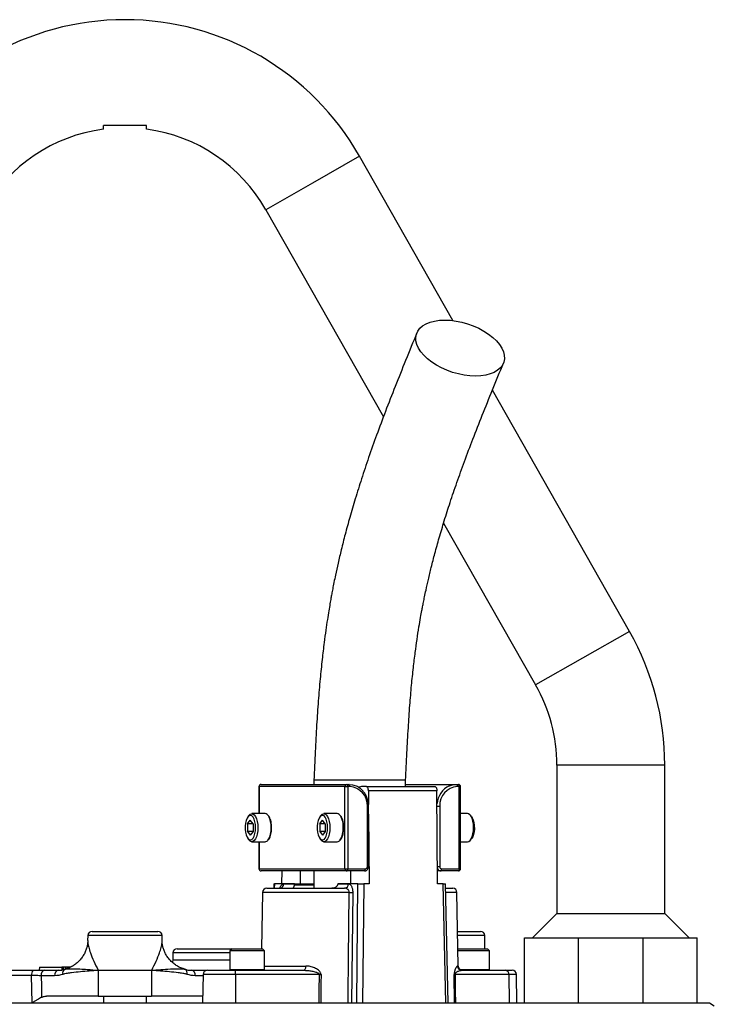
# Model space of a CAD drawing. Header units: millimetres. Extents: x 604 to 3406, y 253 to 3684.
# Tile 17 of 17: x 2680 to 3002, y 3228 to 3684. Entities that reach past the tile are written whole.
import ezdxf

# ---------------------------------------------------------------- set-up
doc = ezdxf.new("R2010")
doc.units = ezdxf.units.MM

msp = doc.modelspace()

# ---------------------------------------------------------------- linework, layer by layer
at = {"color": 1, "linetype": 'Continuous', "lineweight": 25}
for p, q in [((2837.85, 3620.26), (2816.11, 3607.91)), ((2816.11, 3607.91), (2794.38, 3595.56)), ((2962.85, 3400.26), (2941.11, 3387.91)), ((2941.11, 3387.91), (2919.38, 3375.56)), ((2954.17, 3338.51), (2929.17, 3338.51)), ((2979.17, 3338.51), (2954.17, 3338.51)), ((2791.22, 3328.51), (2791.32, 3328.51)), ((2791.32, 3328.51), (2791.32, 3316.01)), ((2884.03, 3328.51), (2884.61, 3328.51)), ((2841.44, 3319.51), (2842.01, 3319.51)), ((2873.71, 3319.51), (2874.97, 3319.51)), ((2791.32, 3303.01), (2791.32, 3290.51)), ((2791.22, 3290.51), (2791.32, 3290.51)), ((2841.44, 3291.51), (2842.01, 3291.51)), ((2873.91, 3291.51), (2874.97, 3291.51)), ((2884.03, 3290.51), (2884.61, 3290.51)), ((2798.37, 3283.51), (2798.32, 3281.51)), ((2807.7, 3283.47), (2816.67, 3283.47)), ((2833.07, 3279.54), (2792.88, 3279.54)), ((2882.95, 3279.54), (2877.74, 3279.54)), ((2746.39, 3259.54), (2711.95, 3259.54)), ((2895.78, 3259.54), (2883.3, 3259.54)), ((2777.81, 3251.54), (2751.33, 3251.54)), ((2751.28, 3248.42), (2777.81, 3248.42)), ((2793.81, 3245.47), (2812.96, 3245.47)), ((2883.22, 3245.47), (2883.55, 3245.47)), ((2765.32, 3241.01), (2761.72, 3241.01)), ((2780.37, 3241.54), (2765.33, 3241.54)), ((2777.81, 3243.91), (2778.55, 3243.91)), ((2778.55, 3243.91), (2793.81, 3243.91)), ((2884.35, 3243.91), (2898.03, 3243.91)), ((2910.5, 3241.54), (2906.99, 3241.54))]:
    msp.add_line(p, q, dxfattribs=at)
at = {"color": 7, "linetype": 'Continuous', "lineweight": 25}
for p, q in [((2881.04, 3544.25), (2837.85, 3620.26)), ((2794.38, 3595.56), (2848.87, 3499.65)), ((2962.85, 3400.26), (2899.34, 3512.03)), ((2876.77, 3450.54), (2919.38, 3375.56)), ((2929.17, 3338.51), (2929.17, 3269.82)), ((2979.17, 3269.82), (2979.17, 3338.51)), ((2816.67, 3331.51), (2816.67, 3329.51)), ((2859.17, 3331.51), (2816.67, 3331.51)), ((2859.17, 3328.51), (2859.17, 3331.51)), ((2791.22, 3328.51), (2791.22, 3316.01)), ((2831.04, 3328.51), (2791.32, 3328.51)), ((2792.22, 3329.51), (2831.95, 3329.51)), ((2831.04, 3328.51), (2832.37, 3328.51)), ((2831.04, 3290.51), (2831.04, 3328.51)), ((2831.95, 3329.51), (2832.86, 3329.51)), ((2832.37, 3328.51), (2832.37, 3290.51)), ((2833.28, 3328.51), (2832.37, 3328.51)), ((2841.09, 3328.51), (2838.73, 3328.51)), ((2841.09, 3328.51), (2872.81, 3328.51)), ((2859.17, 3329.51), (2882.7, 3329.51)), ((2882.7, 3329.51), (2883.61, 3329.51)), ((2884.03, 3328.51), (2883.13, 3328.51)), ((2884.03, 3290.51), (2884.03, 3328.51)), ((2884.61, 3290.51), (2884.61, 3328.51)), ((2841.93, 3326.54), (2841.98, 3320.24)), ((2873.66, 3326.54), (2841.93, 3326.54)), ((2873.97, 3283.51), (2873.66, 3326.54)), ((2841.44, 3291.51), (2841.44, 3319.51)), ((2842.01, 3291.51), (2842.01, 3319.51)), ((2874.97, 3319.51), (2874.97, 3291.51)), ((2786.68, 3315.26), (2786.11, 3314.55)), ((2794.13, 3316.01), (2787.96, 3316.01)), ((2820.07, 3315.26), (2819.5, 3314.55)), ((2827.51, 3316.01), (2821.35, 3316.01)), ((2842.01, 3315.8), (2842.25, 3283.51)), ((2887.87, 3316.01), (2884.61, 3316.01)), ((2889.72, 3314.55), (2889.15, 3315.26)), ((2785.97, 3311.24), (2787.24, 3312.97)), ((2785.97, 3311.24), (2785.97, 3307.77)), ((2788.51, 3311.24), (2785.97, 3311.24)), ((2788.51, 3311.24), (2787.24, 3312.97)), ((2788.51, 3311.24), (2788.51, 3307.77)), ((2819.36, 3311.24), (2820.62, 3312.97)), ((2819.36, 3311.24), (2819.36, 3307.77)), ((2821.89, 3311.24), (2819.36, 3311.24)), ((2821.89, 3311.24), (2820.62, 3312.97)), ((2821.89, 3311.24), (2821.89, 3307.77)), ((2785.97, 3307.77), (2787.24, 3306.04)), ((2788.51, 3307.77), (2785.97, 3307.77)), ((2786.11, 3304.46), (2786.68, 3303.76)), ((2788.51, 3307.77), (2787.24, 3306.04)), ((2819.36, 3307.77), (2820.62, 3306.04)), ((2821.89, 3307.77), (2819.36, 3307.77)), ((2819.5, 3304.46), (2820.07, 3303.76)), ((2821.89, 3307.77), (2820.62, 3306.04)), ((2889.15, 3303.76), (2889.72, 3304.46)), ((2787.96, 3303.01), (2794.13, 3303.01)), ((2791.22, 3303.01), (2791.22, 3290.51)), ((2821.35, 3303.01), (2827.51, 3303.01)), ((2884.61, 3303.01), (2887.87, 3303.01)), ((2791.32, 3290.51), (2831.04, 3290.51)), ((2831.04, 3290.51), (2832.37, 3290.51)), ((2832.37, 3290.51), (2840.53, 3290.51)), ((2875.88, 3290.51), (2884.03, 3290.51)), ((2831.95, 3289.51), (2792.22, 3289.51)), ((2801.86, 3283.51), (2801.91, 3289.51)), ((2816.67, 3289.51), (2816.67, 3281.51)), ((2840.11, 3289.51), (2831.95, 3289.51)), ((2875.45, 3289.51), (2873.93, 3289.51)), ((2883.61, 3289.51), (2875.45, 3289.51)), ((2794.88, 3281.51), (2830.92, 3281.51)), ((2798.18, 3283.51), (2798.14, 3281.51)), ((2798.18, 3283.51), (2798.37, 3283.51)), ((2807.7, 3283.51), (2798.37, 3283.51)), ((2802.71, 3283.47), (2807.7, 3283.47)), ((2807.7, 3283.51), (2807.7, 3283.47)), ((2807.7, 3283.51), (2810.47, 3283.51)), ((2807.71, 3283.14), (2816.67, 3283.14)), ((2827.74, 3283.47), (2827.74, 3283.51)), ((2837.07, 3283.51), (2827.74, 3283.51)), ((2827.74, 3283.47), (2832.73, 3283.47)), ((2836.61, 3228.51), (2837.07, 3283.51)), ((2837.07, 3283.51), (2839.73, 3283.51)), ((2839.73, 3283.51), (2839.26, 3228.51)), ((2842.25, 3283.51), (2839.73, 3283.51)), ((2876.5, 3283.51), (2873.97, 3283.51)), ((2877.77, 3228.51), (2876.5, 3283.51)), ((2876.5, 3283.51), (2877.65, 3283.51)), ((2878.93, 3228.51), (2877.65, 3283.51)), ((2877.7, 3281.51), (2880.95, 3281.51)), ((2792.88, 3279.54), (2792.43, 3253.51)), ((2834.66, 3279.54), (2834.07, 3228.51)), ((2883.55, 3245.47), (2882.95, 3279.54)), ((2929.17, 3269.82), (2917.85, 3258.51)), ((2929.17, 3269.82), (2979.17, 3269.82)), ((2990.48, 3258.51), (2979.17, 3269.82)), ((2711.95, 3259.54), (2711.91, 3257.24)), ((2713.95, 3261.51), (2742.35, 3261.51)), ((2742.35, 3261.51), (2744.39, 3261.51)), ((2746.43, 3257.24), (2746.39, 3259.54)), ((2883.27, 3261.51), (2891.74, 3261.51)), ((2891.74, 3261.51), (2893.78, 3261.51)), ((2895.88, 3253.51), (2895.78, 3259.54)), ((2746.43, 3257.24), (2746.43, 3257.24)), ((2914.17, 3228.51), (2914.17, 3258.51)), ((2914.17, 3258.51), (2939.17, 3258.51)), ((2939.17, 3228.51), (2939.17, 3258.51)), ((2939.17, 3258.51), (2969.17, 3258.51)), ((2969.17, 3228.51), (2969.17, 3258.51)), ((2969.17, 3258.51), (2994.17, 3258.51)), ((2994.17, 3228.51), (2994.17, 3258.51)), ((2751.33, 3251.54), (2751.28, 3248.42)), ((2753.33, 3253.51), (2778.81, 3253.51)), ((2778.81, 3253.51), (2777.81, 3252.51)), ((2777.81, 3252.51), (2777.81, 3243.91)), ((2778.55, 3252.51), (2777.81, 3252.51)), ((2793.81, 3252.51), (2778.55, 3252.51)), ((2778.81, 3253.51), (2779.46, 3253.51)), ((2779.46, 3253.51), (2792.81, 3253.51)), ((2793.81, 3252.51), (2792.81, 3253.51)), ((2793.81, 3243.91), (2793.81, 3252.51)), ((2883.41, 3253.51), (2897.03, 3253.51)), ((2898.03, 3252.51), (2883.42, 3252.51)), ((2898.03, 3252.51), (2897.03, 3253.51)), ((2898.03, 3243.91), (2898.03, 3252.51)), ((2689.56, 3245.01), (2689.52, 3243.51)), ((2689.56, 3245.01), (2700, 3245.01)), ((2700, 3245.01), (2699.98, 3243.78)), ((2700.6, 3245.01), (2700, 3245.01)), ((2700.6, 3245.01), (2700.61, 3243.88)), ((2701.47, 3245.01), (2700.6, 3245.01)), ((2701.47, 3245.01), (2701.48, 3244.03)), ((2701.75, 3245.01), (2701.47, 3245.01)), ((2701.75, 3245.01), (2701.74, 3244.13)), ((2702.93, 3245.01), (2701.75, 3245.01)), ((2702.93, 3245.01), (2702.92, 3244.56)), ((2703.64, 3245.01), (2702.93, 3245.01)), ((2704.83, 3245.48), (2703.91, 3244.95)), ((2685.94, 3241.05), (2615.81, 3241.05)), ((2617.56, 3243.51), (2686.61, 3243.51)), ((2686.23, 3228.51), (2685.94, 3241.05)), ((2696.61, 3241.01), (2690.34, 3241.01)), ((2692.11, 3243.51), (2698.38, 3243.51)), ((2701.71, 3244.09), (2701.3, 3243.98)), ((2701.51, 3244.03), (2701.37, 3244)), ((2701.48, 3244.03), (2701.48, 3244.02)), ((2701.51, 3244.03), (2701.71, 3244.08)), ((2716.79, 3243.53), (2741.54, 3243.53)), ((2741.54, 3243.48), (2716.79, 3243.48)), ((2716.79, 3243.48), (2716.79, 3231.51)), ((2741.54, 3243.48), (2741.54, 3231.51)), ((2757.03, 3243.98), (2756.66, 3244.09)), ((2756.66, 3244.08), (2756.83, 3244.03)), ((2756.83, 3244.03), (2756.97, 3244)), ((2759.95, 3243.51), (2766.22, 3243.51)), ((2765.33, 3241.54), (2765.11, 3228.51)), ((2766.22, 3243.51), (2767.06, 3243.51)), ((2767.33, 3243.51), (2780.37, 3243.51)), ((2780.37, 3243.51), (2811.86, 3243.51)), ((2780.37, 3241.54), (2780.37, 3243.51)), ((2780.37, 3241.54), (2780.37, 3228.51)), ((2819.2, 3241.54), (2780.37, 3241.54)), ((2881.85, 3228.51), (2881.64, 3241.54)), ((2906.99, 3241.54), (2882.03, 3241.54)), ((2885.21, 3243.51), (2905.45, 3243.51)), ((2905.45, 3243.51), (2908.5, 3243.51)), ((2906.99, 3241.54), (2907.16, 3228.51)), ((2910.73, 3228.51), (2910.5, 3241.54)), ((2716.79, 3231.51), (2692.82, 3231.51)), ((2716.79, 3231.51), (2741.54, 3231.51)), ((2719.17, 3231.51), (2719.17, 3228.51)), ((2739.17, 3228.51), (2739.17, 3231.51)), ((2765.16, 3231.51), (2741.54, 3231.51)), ((2458.69, 3228.51), (2999.89, 3228.51)), ((2969.17, 3228.51), (2994.17, 3228.51)), ((2999.89, 3228.51), (3002.12, 3227))]:
    msp.add_line(p, q, dxfattribs=at)
at = {"color": 7, "linetype": 'Continuous', "lineweight": 25, "flags": 128}
for points in [[(2891.52, 3518.53), (2888.94, 3518.64), (2886.29, 3518.97), (2883.61, 3519.52), (2880.94, 3520.27), (2878.32, 3521.21), (2875.82, 3522.33), (2873.46, 3523.61), (2871.28, 3525.02), (2869.33, 3526.54), (2867.64, 3528.15), (2866.24, 3529.81), (2865.15, 3531.51), (2864.38, 3533.2), (2863.96, 3534.86), (2863.89, 3536.47), (2864.17, 3537.99), (2864.8, 3539.4), (2865.76, 3540.68), (2867.04, 3541.8), (2868.62, 3542.74), (2870.46, 3543.49), (2872.55, 3544.04), (2874.84, 3544.37), (2877.29, 3544.48), (2879.87, 3544.37), (2882.52, 3544.04), (2885.21, 3543.49), (2887.88, 3542.74), (2890.49, 3541.8), (2892.99, 3540.68), (2895.36, 3539.4), (2897.53, 3537.99), (2899.48, 3536.47), (2901.17, 3534.86), (2902.57, 3533.2), (2903.66, 3531.51), (2904.43, 3529.81), (2904.85, 3528.15), (2904.92, 3526.54), (2904.64, 3525.02), (2904.01, 3523.61), (2903.05, 3522.33), (2901.77, 3521.21), (2900.19, 3520.27), (2898.35, 3519.52), (2896.26, 3518.97), (2893.97, 3518.64), (2891.52, 3518.53)], [(2832.37, 3328.51), (2832.37, 3328.7), (2832.34, 3328.89), (2832.3, 3329.06), (2832.25, 3329.21), (2832.19, 3329.34), (2832.11, 3329.43), (2832.03, 3329.49), (2831.95, 3329.51)], [(2833.28, 3328.51), (2833.27, 3328.7), (2833.25, 3328.89), (2833.21, 3329.06), (2833.16, 3329.21), (2833.09, 3329.34), (2833.02, 3329.43), (2832.94, 3329.49), (2832.86, 3329.51)], [(2832.86, 3329.51), (2834.63, 3329.31), (2836.18, 3328.81)], [(2841.93, 3326.54), (2841.92, 3326.93), (2841.87, 3327.3), (2841.79, 3327.63), (2841.68, 3327.93), (2841.55, 3328.18), (2841.41, 3328.36), (2841.25, 3328.47), (2841.09, 3328.51)], [(2872.81, 3328.51), (2872.97, 3328.47), (2873.13, 3328.36), (2873.28, 3328.18), (2873.4, 3327.93), (2873.51, 3327.63), (2873.59, 3327.3), (2873.64, 3326.93), (2873.66, 3326.54)], [(2879.44, 3328.84), (2880.94, 3329.31), (2882.7, 3329.51)], [(2882.7, 3329.51), (2882.79, 3329.49), (2882.87, 3329.43), (2882.94, 3329.34), (2883, 3329.21), (2883.06, 3329.06), (2883.09, 3328.89), (2883.12, 3328.7), (2883.13, 3328.51)], [(2884.03, 3328.51), (2884.03, 3328.7), (2884, 3328.89), (2883.96, 3329.06), (2883.91, 3329.21), (2883.85, 3329.34), (2883.77, 3329.43), (2883.69, 3329.49), (2883.61, 3329.51)], [(2789.65, 3309.51), (2789.57, 3310.92), (2789.35, 3312.25), (2788.99, 3313.41), (2788.53, 3314.32), (2787.98, 3314.93), (2787.39, 3315.19), (2786.79, 3315.1), (2786.21, 3314.66), (2785.7, 3313.9), (2785.29, 3312.86), (2785, 3311.6), (2784.85, 3310.22), (2784.85, 3308.79), (2785, 3307.41), (2785.29, 3306.16), (2785.7, 3305.11), (2786.21, 3304.35), (2786.79, 3303.91), (2787.39, 3303.82), (2787.98, 3304.08), (2788.53, 3304.69), (2788.99, 3305.6), (2789.35, 3306.76), (2789.57, 3308.09), (2789.65, 3309.51)], [(2786.68, 3315.26), (2787.17, 3315.73), (2787.8, 3315.99), (2788.44, 3315.91), (2789.05, 3315.47), (2789.6, 3314.72), (2790.07, 3313.68), (2790.42, 3312.42), (2790.64, 3311), (2790.71, 3309.51)], [(2823.03, 3309.51), (2822.96, 3310.92), (2822.74, 3312.25), (2822.38, 3313.41), (2821.92, 3314.32), (2821.37, 3314.93), (2820.78, 3315.19), (2820.17, 3315.1), (2819.6, 3314.66), (2819.09, 3313.9), (2818.68, 3312.86), (2818.38, 3311.6), (2818.23, 3310.22), (2818.23, 3308.79), (2818.38, 3307.41), (2818.68, 3306.16), (2819.09, 3305.11), (2819.6, 3304.35), (2820.17, 3303.91), (2820.78, 3303.82), (2821.37, 3304.08), (2821.92, 3304.69), (2822.38, 3305.6), (2822.74, 3306.76), (2822.96, 3308.09), (2823.03, 3309.51)], [(2820.07, 3315.26), (2820.56, 3315.73), (2821.19, 3315.99), (2821.83, 3315.91), (2822.44, 3315.47), (2822.99, 3314.72), (2823.45, 3313.68), (2823.8, 3312.42), (2824.02, 3311), (2824.1, 3309.51)], [(2888.92, 3315.51), (2888.31, 3315.92), (2887.87, 3316.01)], [(2887.87, 3303.01), (2888.39, 3303.12), (2889, 3303.58), (2889.55, 3304.35), (2890, 3305.4), (2890.35, 3306.68), (2890.56, 3308.1), (2890.62, 3309.61), (2890.54, 3311.1), (2890.31, 3312.51), (2889.95, 3313.76), (2889.48, 3314.78), (2888.92, 3315.51)], [(2889.72, 3314.55), (2890.04, 3314.07), (2890.48, 3313.07), (2890.79, 3311.86), (2890.97, 3310.49), (2891, 3309.06), (2890.88, 3307.66), (2890.61, 3306.38), (2890.22, 3305.29), (2889.73, 3304.47), (2889.72, 3304.46)], [(2790.71, 3309.51), (2790.64, 3308.01), (2790.42, 3306.59), (2790.07, 3305.33), (2789.6, 3304.29), (2789.05, 3303.54), (2788.44, 3303.1), (2787.8, 3303.02), (2787.17, 3303.28), (2786.68, 3303.76)], [(2824.1, 3309.51), (2824.02, 3308.01), (2823.8, 3306.59), (2823.45, 3305.33), (2822.99, 3304.29), (2822.44, 3303.54), (2821.83, 3303.1), (2821.19, 3303.02), (2820.56, 3303.28), (2820.07, 3303.76)], [(2831.95, 3289.51), (2832.03, 3289.52), (2832.11, 3289.58), (2832.19, 3289.67), (2832.25, 3289.8), (2832.3, 3289.95), (2832.34, 3290.12), (2832.37, 3290.31), (2832.37, 3290.51)], [(2840.11, 3289.51), (2840.19, 3289.52), (2840.27, 3289.58), (2840.34, 3289.67), (2840.41, 3289.8), (2840.46, 3289.95), (2840.5, 3290.12), (2840.52, 3290.31), (2840.53, 3290.51)], [(2875.45, 3289.51), (2875.54, 3289.52), (2875.62, 3289.58), (2875.69, 3289.67), (2875.75, 3289.8), (2875.81, 3289.95), (2875.84, 3290.12), (2875.87, 3290.31), (2875.88, 3290.51)], [(2884.03, 3290.51), (2884.03, 3290.31), (2884, 3290.12), (2883.96, 3289.95), (2883.91, 3289.8), (2883.85, 3289.67), (2883.77, 3289.58), (2883.69, 3289.52), (2883.61, 3289.51)], [(2810.47, 3283.51), (2810.43, 3287.92), (2810.41, 3289.51)], [(2833.7, 3289.51), (2833.69, 3287.92), (2833.65, 3283.51)], [(2832.49, 3228.51), (2832.54, 3232.5), (2832.72, 3248.5), (2833.07, 3279.54)], [(2751.28, 3248.42), (2751.17, 3247.46), (2751.12, 3247.26)], [(2811.86, 3243.51), (2812.07, 3243.54), (2812.28, 3243.65), (2812.47, 3243.84), (2812.63, 3244.08), (2812.77, 3244.38), (2812.87, 3244.72), (2812.93, 3245.09), (2812.96, 3245.47)], [(2690.34, 3241.01), (2690.47, 3236.1), (2690.59, 3231)], [(2819.15, 3228.51), (2819.17, 3234.01), (2819.2, 3241.54)], [(2819.98, 3241.54), (2819.97, 3237.54), (2819.93, 3228.51)], [(2882.03, 3241.54), (2882.14, 3234.01), (2882.23, 3228.51)]]:
    msp.add_lwpolyline(points, dxfattribs=at)
at = {"color": 1, "linetype": 'Continuous', "lineweight": 25, "flags": 128}
msp.add_lwpolyline([(2766.22, 3243.51), (2766.57, 3243.46), (2766.71, 3243.41)], dxfattribs=at)
at = {"color": 7, "linetype": 'Continuous', "lineweight": 25}
for centre, radius, start, end in [((2729.17, 3558.51), 125, 29.6045, 150.3955), ((2729.17, 3558.51), 75, 97.6584, 150.3955), ((2729.17, 3558.51), 75, 29.6045, 82.3417), ((2854.17, 3338.51), 125, 0, 29.6045), ((2854.17, 3338.51), 75, 0, 29.6045), ((2792.22, 3328.51), 1, 90, 180), ((2792.27, 3328.55), 0.957, 92.9521, 182.6753), ((2832, 3328.55), 0.957, 92.9521, 182.6753), ((2832.84, 3319.91), 8.61, 357.3247, 87.0479), ((2883.57, 3319.91), 8.61, 92.9521, 182.6753), ((2883.61, 3328.51), 1, 0, 90), ((2793.89, 3314.08), 1.94, 26.2362, 83.1327), ((2827.28, 3314.08), 1.94, 26.2362, 83.1327), ((2793.95, 3304.76), 1.76, 275.5589, 324.302), ((2827.34, 3304.76), 1.76, 275.5589, 324.302), ((2792.22, 3290.51), 1, 180, 270), ((2792.27, 3290.46), 0.957, 177.3247, 267.0479), ((2832, 3290.46), 0.957, 177.3247, 267.0479), ((2840.48, 3291.46), 0.957, 272.9521, 2.6753), ((2875.93, 3291.46), 0.957, 177.3247, 267.0479), ((2883.61, 3290.51), 1, 270, 0), ((2794.88, 3279.51), 2, 90, 179), ((2800.8, 3283.41), 1.91, 272.8887, 1.7427), ((2830.83, 3283.41), 1.91, 272.8887, 1.7427), ((2880.95, 3279.51), 2, 1, 90), ((2833.86, 3338.78), 59.24, 269.2277, 270.7723), ((2713.95, 3259.51), 2, 90, 179), ((2744.39, 3259.51), 2, 1, 90), ((2893.78, 3259.51), 2, 1, 90), ((2753.33, 3251.51), 2, 90, 179), ((2885.21, 3245.5), 1.99, 180.7915, 269.7996), ((2885.55, 3245.51), 2, 181, 270), ((2688.73, 3241.61), 2.84, 138.2043, 191.3661), ((2692.55, 3241.32), 2.23, 101.4218, 188.0495), ((2698.82, 3241.32), 2.23, 101.4218, 188.0495), ((2720.31, 3243.62), 3.53, 181.5417, 182.2502), ((2720.33, 3243.48), 3.54, 179.2929, 180), ((2738.01, 3243.48), 3.54, 360, 0.7071), ((2738.03, 3243.62), 3.53, 357.7498, 358.4584), ((2759.51, 3241.32), 2.23, 351.9505, 78.5782), ((2767.33, 3241.51), 2, 90, 179), ((2778.21, 3243.91), 0.4, 180, 270), ((2793.41, 3243.91), 0.4, 270, 0), ((2819.59, 3348), 106.46, 269.7888, 270.2112), ((2881.83, 3265.98), 24.44, 269.5528, 270.4472), ((2893.56, 3243.48), 2.5, 0, 1), ((2897.63, 3243.91), 0.4, 270, 0), ((2905.19, 3241.72), 1.8, 354.2687, 81.6064), ((2908.5, 3241.51), 2, 1, 90)]:
    msp.add_arc(centre, radius, start, end, dxfattribs=at)
at = {"color": 1, "linetype": 'Continuous', "lineweight": 25}
for centre, radius, start, end in [((2883.47, 3319.91), 9.79, 114.2536, 175.7315), ((2786.89, 3310.09), 10, 356.6589, 29.0139), ((2820.28, 3310.09), 10, 356.6589, 29.0139), ((2787.12, 3308.94), 9.77, 327.8186, 3.3331), ((2820.5, 3308.94), 9.77, 327.8186, 3.3331), ((2875.5, 3291.3), 1.8, 208.7678, 268.668), ((2702.3, 3242.22), 2.01, 117.6863, 197.3078), ((2756.04, 3242.22), 2.01, 342.6903, 62.329)]:
    msp.add_arc(centre, radius, start, end, dxfattribs=at)
at = {"color": 7, "linetype": 'Continuous', "lineweight": 25}
for points, knots in [([(2739.17, 3634.51), (2737.55, 3634.51), (2735.91, 3634.51), (2732.6, 3634.51), (2730.92, 3634.51), (2728.77, 3634.51), (2728.34, 3634.51), (2727.47, 3634.51), (2727.04, 3634.51), (2725.76, 3634.51), (2724.92, 3634.51), (2722.42, 3634.51), (2720.79, 3634.51), (2719.17, 3634.51)], [0, 0, 0, 0, 0.25, 0.25, 0.5, 0.5, 0.5625, 0.5625, 0.625, 0.625, 0.75, 0.75, 1, 1, 1, 1]), ([(2719.17, 3632.87), (2719.17, 3632.86), (2719.17, 3632.75), (2719.17, 3633.21), (2719.17, 3633.93), (2719.17, 3634.47), (2719.17, 3634.51)], [0, 0, 0, 0, 0.052627, 0.503797, 0.968047, 1, 1, 1, 1]), ([(2739.17, 3632.87), (2739.17, 3632.86), (2739.17, 3632.75), (2739.17, 3633.21), (2739.17, 3633.93), (2739.17, 3634.47), (2739.17, 3634.51)], [0, 0, 0, 0, 0.052629, 0.503798, 0.968047, 1, 1, 1, 1]), ([(2864.36, 3538.52), (2862.62, 3534.28), (2859.25, 3526.06), (2854.39, 3513.99), (2849.9, 3502.49), (2845.8, 3491.54), (2842.1, 3481.13), (2838.8, 3471.28), (2835.89, 3462.05), (2833.37, 3453.47), (2831.21, 3445.6), (2829.4, 3438.5), (2827.92, 3432.22), (2826.81, 3427.14), (2825.99, 3423.19), (2825.42, 3420.26), (2824.96, 3417.83), (2824.54, 3415.54), (2824.08, 3412.95), (2823.53, 3409.66), (2822.88, 3405.58), (2822.16, 3400.7), (2821.33, 3394.56), (2820.43, 3387.04), (2819.5, 3378.05), (2818.65, 3367.95), (2817.91, 3356.76), (2817.26, 3344.49), (2816.87, 3335.95), (2816.67, 3331.51)], [0, 0, 0, 0, 0.07274, 0.141209, 0.205512, 0.265704, 0.321719, 0.373469, 0.420897, 0.463967, 0.502626, 0.536819, 0.56651, 0.591676, 0.607619, 0.620977, 0.63174, 0.640512, 0.651879, 0.666491, 0.684523, 0.705969, 0.730805, 0.764714, 0.803183, 0.845958, 0.892954, 0.944257, 1, 1, 1, 1]), ([(2859.17, 3331.51), (2859.37, 3335.73), (2859.75, 3343.82), (2860.38, 3355.39), (2861.07, 3365.83), (2861.85, 3375.11), (2862.7, 3383.27), (2863.56, 3390.33), (2864.43, 3396.6), (2865.27, 3402.01), (2866.03, 3406.47), (2866.6, 3409.58), (2867.04, 3411.91), (2867.46, 3414.04), (2867.98, 3416.62), (2868.73, 3420.12), (2869.75, 3424.66), (2871.11, 3430.32), (2872.78, 3436.77), (2874.78, 3443.95), (2877.13, 3451.83), (2879.85, 3460.37), (2882.97, 3469.53), (2886.49, 3479.31), (2890.42, 3489.7), (2894.76, 3500.72), (2899.48, 3512.39), (2902.76, 3520.37), (2904.45, 3524.49)], [0, 0, 0, 0, 0.055841, 0.106948, 0.153211, 0.194646, 0.23137, 0.263561, 0.291348, 0.318303, 0.339429, 0.354742, 0.3631, 0.373212, 0.385842, 0.401, 0.42517, 0.453903, 0.487237, 0.525199, 0.567791, 0.615034, 0.667011, 0.723805, 0.785492, 0.852115, 0.92365, 1, 1, 1, 1]), ([(2842.01, 3319.51), (2842.01, 3319.83), (2841.98, 3320.75), (2841.71, 3322.24), (2841.13, 3323.92), (2840.28, 3325.45), (2839.19, 3326.81), (2837.89, 3327.9), (2836.89, 3328.56), (2836.3, 3328.76), (2836.24, 3328.78)], [0, 0, 0, 0, 0.081856, 0.231965, 0.382256, 0.532516, 0.682646, 0.83253, 0.982054, 1, 1, 1, 1]), ([(2838.73, 3328.51), (2838.38, 3328.48), (2837.95, 3328.45), (2837.55, 3328.16), (2837.47, 3328.11)], [0, 0, 0, 0, 0.82233, 1, 1, 1, 1]), ([(2797.1, 3309.51), (2797.1, 3309.75), (2797.09, 3310.48), (2796.97, 3311.66), (2796.69, 3312.95), (2796.33, 3314.03), (2796.02, 3314.56), (2795.87, 3314.8)], [0, 0, 0, 0, 0.119914, 0.348763, 0.578482, 0.809477, 1, 1, 1, 1]), ([(2830.49, 3309.51), (2830.49, 3309.75), (2830.48, 3310.48), (2830.35, 3311.66), (2830.08, 3312.95), (2829.72, 3314.03), (2829.4, 3314.56), (2829.26, 3314.8)], [0, 0, 0, 0, 0.119914, 0.348763, 0.578482, 0.809477, 1, 1, 1, 1]), ([(2795.62, 3303.88), (2795.74, 3304.02), (2796.06, 3304.41), (2796.46, 3305.32), (2796.81, 3306.51), (2797.03, 3307.84), (2797.1, 3308.86), (2797.1, 3309.41), (2797.1, 3309.51)], [0, 0, 0, 0, 0.130562, 0.341184, 0.551606, 0.760465, 0.957396, 1, 1, 1, 1]), ([(2829.01, 3303.88), (2829.13, 3304.02), (2829.44, 3304.41), (2829.84, 3305.32), (2830.2, 3306.51), (2830.42, 3307.84), (2830.49, 3308.86), (2830.49, 3309.41), (2830.49, 3309.51)], [0, 0, 0, 0, 0.130562, 0.341184, 0.551606, 0.760465, 0.957396, 1, 1, 1, 1]), ([(2840.11, 3289.51), (2840.3, 3289.52), (2840.72, 3289.56), (2841.3, 3289.89), (2841.77, 3290.44), (2841.99, 3291.02), (2842.01, 3291.38), (2842.01, 3291.51)], [0, 0, 0, 0, 0.186671, 0.413878, 0.643904, 0.880401, 1, 1, 1, 1]), ([(2801.37, 3281.64), (2801.37, 3281.64), (2801.4, 3281.68), (2801.22, 3281.52), (2800.99, 3281.52), (2800.89, 3281.53)], [0, 0, 0, 0, 0.104831, 0.608322, 1, 1, 1, 1]), ([(2806.78, 3281.51), (2806.86, 3281.51), (2806.95, 3281.53), (2807.13, 3281.65), (2807.22, 3281.74), (2807.35, 3281.94), (2807.39, 3282.01), (2807.47, 3282.18), (2807.51, 3282.28), (2807.58, 3282.49), (2807.62, 3282.6), (2807.67, 3282.86), (2807.69, 3282.99), (2807.71, 3283.14)], [0, 0, 0, 0, 0.25, 0.25, 0.5, 0.5, 0.625, 0.625, 0.75, 0.75, 0.875, 0.875, 1, 1, 1, 1]), ([(2827.67, 3283.14), (2827.64, 3282.99), (2827.58, 3282.86), (2827.44, 3282.61), (2827.36, 3282.49), (2827.17, 3282.28), (2827.07, 3282.18), (2826.84, 3282.01), (2826.72, 3281.94), (2826.36, 3281.74), (2826.1, 3281.65), (2825.57, 3281.53), (2825.3, 3281.51), (2825.03, 3281.51)], [0, 0, 0, 0, 0.125, 0.125, 0.25, 0.25, 0.375, 0.375, 0.5, 0.5, 0.75, 0.75, 1, 1, 1, 1]), ([(2833.07, 3279.54), (2833.07, 3279.71), (2833.05, 3279.88), (2832.97, 3280.2), (2832.91, 3280.35), (2832.76, 3280.61), (2832.68, 3280.73), (2832.5, 3280.93), (2832.39, 3281.02), (2832.08, 3281.24), (2831.86, 3281.34), (2831.4, 3281.48), (2831.16, 3281.51), (2830.92, 3281.51)], [0, 0, 0, 0, 0.125, 0.125, 0.25, 0.25, 0.375, 0.375, 0.5, 0.5, 0.75, 0.75, 1, 1, 1, 1]), ([(2832.73, 3283.47), (2832.98, 3283.47), (2833.21, 3283.39), (2833.55, 3283.14), (2833.66, 3283.03), (2833.87, 3282.77), (2833.97, 3282.62), (2834.15, 3282.28), (2834.24, 3282.08), (2834.39, 3281.66), (2834.45, 3281.43), (2834.56, 3280.92), (2834.6, 3280.66), (2834.65, 3280.11), (2834.67, 3279.83), (2834.66, 3279.54)], [0, 0, 0, 0, 0.25, 0.25, 0.375, 0.375, 0.5, 0.5, 0.625, 0.625, 0.75, 0.75, 0.875, 0.875, 1, 1, 1, 1]), ([(2711.95, 3257.16), (2711.96, 3257.04), (2711.96, 3256.48), (2711.81, 3255.31), (2711.45, 3253.69), (2710.82, 3251.99), (2709.93, 3250.31), (2708.79, 3248.71), (2707.4, 3247.26), (2705.96, 3246.08), (2704.91, 3245.51), (2704.46, 3245.27)], [0, 0, 0, 0, 0.030324, 0.139628, 0.256821, 0.380114, 0.507296, 0.636802, 0.767664, 0.899275, 1, 1, 1, 1]), ([(2753.36, 3245.54), (2752.82, 3245.88), (2751.71, 3246.58), (2750.25, 3247.92), (2748.99, 3249.43), (2747.99, 3251.03), (2747.25, 3252.65), (2746.74, 3254.24), (2746.46, 3255.72), (2746.36, 3256.71), (2746.37, 3257.14), (2746.37, 3257.17)], [0, 0, 0, 0, 0.128539, 0.267423, 0.401315, 0.530432, 0.654675, 0.773583, 0.886367, 0.992394, 1, 1, 1, 1]), ([(2704.46, 3245.27), (2704.28, 3245.16), (2703.49, 3244.69), (2702.52, 3244.3), (2701.72, 3244.12), (2701.61, 3244.09)], [0, 0, 0, 0, 0.206947, 0.885945, 1, 1, 1, 1]), ([(2704.01, 3245.01), (2703.94, 3245.01), (2703.84, 3245.01), (2703.73, 3245.01), (2703.69, 3245.01)], [0, 0, 0, 0, 0.632621, 1, 1, 1, 1]), ([(2756.74, 3244.1), (2756.34, 3244.22), (2755.24, 3244.53), (2754.09, 3245.04), (2753.42, 3245.5), (2753.36, 3245.54)], [0, 0, 0, 0, 0.338664, 0.936863, 1, 1, 1, 1]), ([(2819.98, 3241.54), (2819.98, 3241.74), (2819.95, 3241.94), (2819.82, 3242.32), (2819.74, 3242.5), (2819.53, 3242.82), (2819.41, 3242.97), (2819.15, 3243.26), (2819.01, 3243.38), (2818.58, 3243.74), (2818.27, 3243.95), (2817.64, 3244.32), (2817.31, 3244.48), (2816.65, 3244.76), (2816.32, 3244.89), (2815.64, 3245.1), (2815.31, 3245.18), (2814.3, 3245.39), (2813.63, 3245.47), (2812.96, 3245.47)], [0, 0, 0, 0, 0.0625, 0.0625, 0.125, 0.125, 0.1875, 0.1875, 0.25, 0.25, 0.375, 0.375, 0.5, 0.5, 0.625, 0.625, 0.75, 0.75, 1, 1, 1, 1]), ([(2883.22, 3245.47), (2883.13, 3245.47), (2883.01, 3245.39), (2882.82, 3245.18), (2882.75, 3245.1), (2882.6, 3244.89), (2882.53, 3244.76), (2882.37, 3244.48), (2882.28, 3244.32), (2882.16, 3244.05), (2882.12, 3243.95), (2882.04, 3243.74), (2882, 3243.63), (2881.92, 3243.38), (2881.88, 3243.26), (2881.8, 3242.98), (2881.77, 3242.82), (2881.71, 3242.5), (2881.68, 3242.32), (2881.65, 3241.94), (2881.64, 3241.74), (2881.64, 3241.54)], [0, 0, 0, 0, 0.25, 0.25, 0.375, 0.375, 0.5, 0.5, 0.625, 0.625, 0.6875, 0.6875, 0.75, 0.75, 0.8125, 0.8125, 0.875, 0.875, 0.9375, 0.9375, 1, 1, 1, 1]), ([(2690.34, 3241.01), (2689.73, 3241.01), (2689.06, 3241.02), (2687.95, 3241.03), (2687.56, 3241.04), (2686.76, 3241.04), (2686.36, 3241.05), (2685.94, 3241.05)], [0, 0, 0, 0, 0.5, 0.5, 0.75, 0.75, 1, 1, 1, 1]), ([(2686.61, 3243.51), (2687.13, 3243.51), (2687.64, 3243.51), (2688.63, 3243.51), (2689.12, 3243.51), (2690.5, 3243.51), (2691.35, 3243.51), (2692.11, 3243.51)], [0, 0, 0, 0, 0.25, 0.25, 0.5, 0.5, 1, 1, 1, 1]), ([(2716.78, 3243.48), (2714.04, 3243.27), (2711.3, 3243.05), (2707.2, 3242.67), (2705.83, 3242.53), (2703.78, 3242.27), (2703.1, 3242.17), (2702.08, 3242), (2701.74, 3241.94), (2701.23, 3241.84), (2701.06, 3241.8), (2700.72, 3241.72), (2700.55, 3241.68), (2700.38, 3241.62)], [0, 0, 0, 0, 0.5, 0.5, 0.75, 0.75, 0.875, 0.875, 0.9375, 0.9375, 0.96875, 0.96875, 1, 1, 1, 1]), ([(2757.95, 3241.62), (2757.78, 3241.68), (2757.62, 3241.72), (2757.28, 3241.8), (2757.11, 3241.84), (2756.6, 3241.94), (2756.26, 3242), (2755.23, 3242.17), (2754.55, 3242.27), (2752.5, 3242.53), (2751.14, 3242.67), (2747.03, 3243.05), (2744.29, 3243.27), (2741.55, 3243.48)], [0, 0, 0, 0, 0.03125, 0.03125, 0.0625, 0.0625, 0.125, 0.125, 0.25, 0.25, 0.5, 0.5, 1, 1, 1, 1]), ([(2811.86, 3243.51), (2812.51, 3243.51), (2813.15, 3243.47), (2814.45, 3243.35), (2815.09, 3243.26), (2816.06, 3243.08), (2816.38, 3243.02), (2817.02, 3242.86), (2817.34, 3242.77), (2817.81, 3242.61), (2817.96, 3242.55), (2818.27, 3242.42), (2818.42, 3242.35), (2818.71, 3242.19), (2818.85, 3242.1), (2819.03, 3241.92), (2819.09, 3241.86), (2819.17, 3241.71), (2819.2, 3241.63), (2819.2, 3241.54)], [0, 0, 0, 0, 0.25, 0.25, 0.5, 0.5, 0.625, 0.625, 0.75, 0.75, 0.8125, 0.8125, 0.875, 0.875, 0.9375, 0.9375, 0.96875, 0.96875, 1, 1, 1, 1]), ([(2882.03, 3241.54), (2882.02, 3241.63), (2882.04, 3241.71), (2882.07, 3241.86), (2882.1, 3241.92), (2882.18, 3242.1), (2882.25, 3242.19), (2882.45, 3242.43), (2882.59, 3242.56), (2882.88, 3242.77), (2883.02, 3242.86), (2883.31, 3243.02), (2883.45, 3243.08), (2883.88, 3243.26), (2884.15, 3243.35), (2884.69, 3243.47), (2884.95, 3243.51), (2885.21, 3243.51)], [0, 0, 0, 0, 0.03125, 0.03125, 0.0625, 0.0625, 0.125, 0.125, 0.25, 0.25, 0.375, 0.375, 0.5, 0.5, 0.75, 0.75, 1, 1, 1, 1]), ([(2690.59, 3231), (2690.77, 3231.09), (2690.96, 3231.17), (2691.33, 3231.29), (2691.51, 3231.34), (2692.07, 3231.47), (2692.44, 3231.51), (2692.82, 3231.51)], [0, 0, 0, 0, 0.25, 0.25, 0.5, 0.5, 1, 1, 1, 1]), ([(2690.59, 3231), (2690.28, 3230.85), (2689.95, 3230.67), (2689.26, 3230.28), (2688.91, 3230.07), (2688.18, 3229.63), (2687.81, 3229.4), (2687.23, 3229.05), (2687.04, 3228.94), (2686.74, 3228.76), (2686.64, 3228.7), (2686.49, 3228.62), (2686.44, 3228.59), (2686.37, 3228.55), (2686.34, 3228.54), (2686.29, 3228.51), (2686.26, 3228.51), (2686.23, 3228.51)], [0, 0, 0, 0, 0.25, 0.25, 0.5, 0.5, 0.75, 0.75, 0.875, 0.875, 0.9375, 0.9375, 0.96875, 0.96875, 0.984375, 0.984375, 1, 1, 1, 1])]:
    msp.add_open_spline(points, degree=3, knots=knots, dxfattribs=at)
at = {"color": 1, "linetype": 'Continuous', "lineweight": 25}
for points, knots in [([(2800.97, 3281.53), (2800.99, 3281.61), (2801.1, 3282.05), (2801.45, 3282.66), (2802.01, 3283.34), (2802.46, 3283.42), (2802.71, 3283.47)], [0, 0, 0, 0, 0.053483, 0.323005, 0.62889, 1, 1, 1, 1]), ([(2711.92, 3257.24), (2711.92, 3257.12), (2711.91, 3256.85), (2712.01, 3255.87), (2712.35, 3254.17), (2713.24, 3251.25), (2714.64, 3247.67), (2716.06, 3244.92), (2716.78, 3243.53)], [0, 0, 0, 0, 0.043002, 0.096533, 0.274813, 0.458162, 0.726671, 1, 1, 1, 1]), ([(2741.55, 3243.53), (2742.27, 3244.92), (2743.7, 3247.67), (2745.09, 3251.23), (2745.98, 3254.15), (2746.32, 3255.86), (2746.43, 3256.85), (2746.42, 3257.12), (2746.41, 3257.24)], [0, 0, 0, 0, 0.273316, 0.541812, 0.720678, 0.903418, 0.956946, 1, 1, 1, 1]), ([(2701.71, 3244.08), (2701.81, 3244.1), (2702.26, 3244.21), (2703.5, 3244.25), (2706.59, 3244.25), (2711.06, 3243.96), (2715.1, 3243.65), (2716.78, 3243.53)], [0, 0, 0, 0, 0.033707, 0.144712, 0.256572, 0.69193, 1, 1, 1, 1]), ([(2741.55, 3243.53), (2741.57, 3243.53), (2741.63, 3243.53), (2741.88, 3243.55), (2742.9, 3243.63), (2745.4, 3243.82), (2749.14, 3244.08), (2753, 3244.27), (2755.38, 3244.25), (2756.44, 3244.14), (2756.6, 3244.09), (2756.66, 3244.08)], [0, 0, 0, 0, 0.002204, 0.011019, 0.046281, 0.187333, 0.469473, 0.752174, 0.941948, 0.980384, 1, 1, 1, 1])]:
    msp.add_open_spline(points, degree=3, knots=knots, dxfattribs=at)
at = {"color": 7, "linetype": 'Continuous', "lineweight": 25}
for points in [[(2807.7, 3283.47), (2807.7, 3283.35), (2807.7, 3283.24), (2807.71, 3283.14)], [(2827.74, 3283.47), (2827.73, 3283.35), (2827.71, 3283.24), (2827.67, 3283.14)], [(2700.38, 3241.62), (2699.14, 3241.22), (2697.89, 3241.01), (2696.61, 3241.01)], [(2698.38, 3243.51), (2699.45, 3243.51), (2700.49, 3243.69), (2701.51, 3244.03)], [(2716.78, 3243.53), (2716.79, 3243.53), (2716.79, 3243.53), (2716.79, 3243.53)], [(2716.79, 3243.48), (2716.79, 3243.48), (2716.79, 3243.48), (2716.78, 3243.48)], [(2741.54, 3243.53), (2741.55, 3243.53), (2741.55, 3243.53), (2741.55, 3243.53)], [(2741.55, 3243.48), (2741.55, 3243.48), (2741.55, 3243.48), (2741.54, 3243.48)], [(2756.83, 3244.03), (2757.85, 3243.69), (2758.89, 3243.51), (2759.95, 3243.51)], [(2761.72, 3241.01), (2760.45, 3241.01), (2759.19, 3241.22), (2757.95, 3241.62)]]:
    msp.add_open_spline(points, degree=3, dxfattribs=at)

doc.saveas('drawing.dxf')
